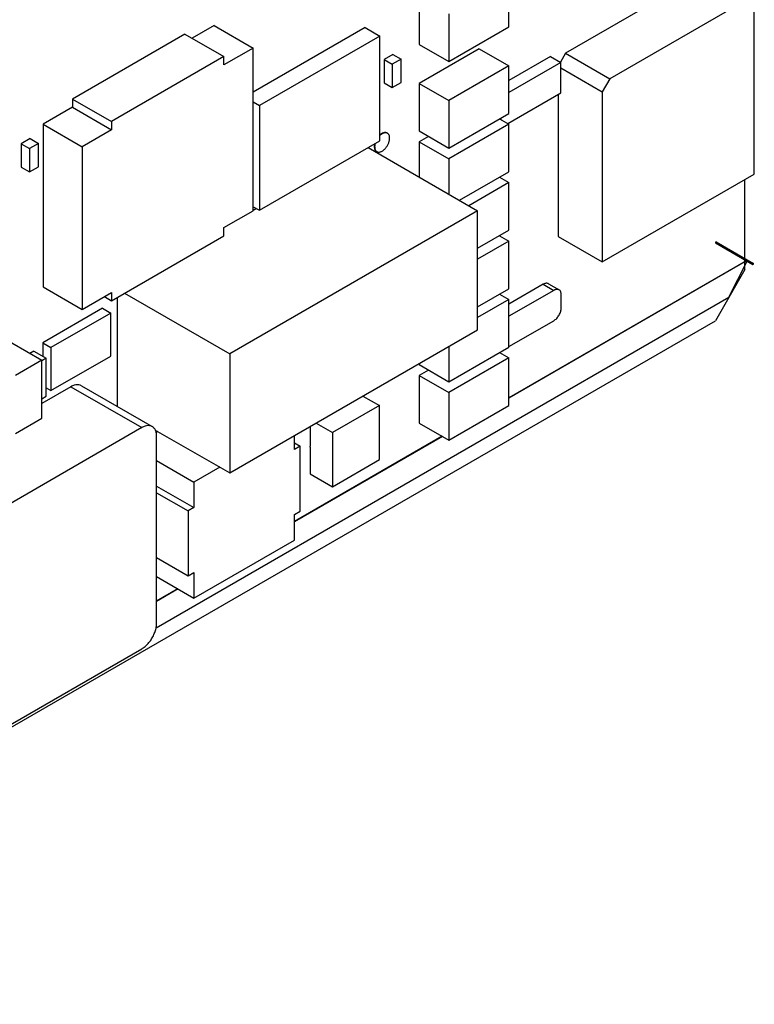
# Model space of a CAD drawing. Header units: inches. Extents: x 0 to 34, y 0 to 22.
# Tile 54 of 59: x 26.2 to 27.6, y 14.7 to 16.5. Entities that reach past the tile are written whole.
import ezdxf

# ---------------------------------------------------------------- set-up
doc = ezdxf.new("R2010")
doc.units = ezdxf.units.IN
doc.header["$LTSCALE"] = 1.87
doc.header["$MEASUREMENT"] = 0
doc.layers.get('0').update_dxf_attribs({"linetype": 'CONTINUOUS'})

msp = doc.modelspace()

# ---------------------------------------------------------------- linework, layer by layer
at = {"color": 7, "linetype": 'CONTINUOUS'}
for p, q in [((27.546, 16.6165), (27.2734, 16.4591)), ((27.1664, 16.5088), (27.1664, 16.5986)), ((26.9974, 16.5655), (26.9974, 16.4757)), ((27.6295, 16.5682), (27.3569, 16.4108)), ((27.6295, 16.2307), (27.6295, 16.5682)), ((27.0533, 16.5333), (27.0533, 16.4435)), ((26.6106, 16.5114), (26.5689, 16.4873)), ((26.6106, 16.5114), (26.6842, 16.4689)), ((26.8952, 16.5074), (26.6842, 16.3855)), ((26.8952, 16.5074), (26.9228, 16.4915)), ((27.0533, 16.4435), (27.1664, 16.5088)), ((26.5555, 16.495), (26.3434, 16.3726)), ((26.5555, 16.495), (26.629, 16.4526)), ((26.9228, 16.4915), (26.6959, 16.3605)), ((26.9228, 16.2938), (26.9228, 16.4915)), ((26.6842, 16.4689), (26.629, 16.4371)), ((26.6842, 16.1619), (26.6842, 16.4689)), ((26.9974, 16.4757), (27.0533, 16.4435)), ((27.1106, 16.4676), (26.9974, 16.4022)), ((27.1106, 16.4676), (27.1664, 16.4353)), ((26.629, 16.4526), (26.4169, 16.3301)), ((26.629, 16.4371), (26.629, 16.4526)), ((26.9479, 16.4569), (26.931, 16.4471)), ((26.931, 16.4471), (26.9465, 16.4382)), ((26.931, 16.4471), (26.931, 16.4031)), ((26.9635, 16.448), (26.9465, 16.4382)), ((26.9479, 16.4569), (26.9635, 16.448)), ((26.9635, 16.4039), (26.9635, 16.448)), ((27.2449, 16.4529), (27.1664, 16.4076)), ((27.2449, 16.4529), (27.2647, 16.4414)), ((27.2734, 16.4591), (27.2636, 16.4421)), ((27.2734, 16.4591), (27.3569, 16.4108)), ((26.9465, 16.4382), (26.9465, 16.3941)), ((27.1664, 16.4353), (27.0533, 16.37)), ((27.2647, 16.4414), (27.1664, 16.3847)), ((27.1664, 16.3455), (27.1664, 16.4353)), ((27.2647, 16.3843), (27.2647, 16.4414)), ((27.2647, 16.4314), (27.3428, 16.3863)), ((27.3569, 16.4108), (27.3428, 16.3863)), ((26.931, 16.4031), (26.9465, 16.3941)), ((26.9465, 16.3941), (26.9635, 16.4039)), ((26.9974, 16.4022), (27.0533, 16.37)), ((26.9974, 16.4022), (26.9974, 16.3124)), ((26.3434, 16.3726), (26.3434, 16.3571)), ((26.3434, 16.3726), (26.4169, 16.3301)), ((27.0533, 16.37), (27.0533, 16.2802)), ((27.1643, 16.3263), (27.2647, 16.3843)), ((27.2593, 16.3811), (27.2593, 16.1134)), ((27.3428, 16.3863), (27.3428, 16.0652)), ((26.3434, 16.3571), (26.2882, 16.3252)), ((26.3434, 16.3571), (26.4169, 16.3146)), ((26.6842, 16.3672), (26.6959, 16.3605)), ((26.6959, 16.3605), (26.6959, 16.1628)), ((27.0533, 16.2802), (27.1664, 16.3455)), ((27.1488, 16.3353), (27.1664, 16.3251)), ((27.1516, 16.3369), (27.1516, 16.3337)), ((26.2882, 16.3252), (26.2882, 16.0182)), ((26.2882, 16.3252), (26.3617, 16.2827)), ((26.4169, 16.3146), (26.3617, 16.2827)), ((26.4169, 16.3301), (26.4169, 16.3146)), ((26.9974, 16.3124), (27.0533, 16.2802)), ((27.1664, 16.3251), (27.0533, 16.2598)), ((27.1664, 16.2353), (27.1664, 16.3251)), ((26.2635, 16.2979), (26.2465, 16.2881)), ((26.2635, 16.2979), (26.279, 16.2889)), ((26.6959, 16.1628), (26.9228, 16.2938)), ((26.9367, 16.3085), (26.9374, 16.3081)), ((27.0151, 16.3022), (26.9974, 16.292)), ((26.2465, 16.2881), (26.2465, 16.244)), ((26.2465, 16.2881), (26.262, 16.2791)), ((26.279, 16.2889), (26.262, 16.2791)), ((26.262, 16.2791), (26.262, 16.235)), ((26.279, 16.2448), (26.279, 16.2889)), ((26.3617, 16.2827), (26.3617, 15.9758)), ((26.9009, 16.2811), (27.1075, 16.1618)), ((26.9974, 16.292), (27.0533, 16.2598)), ((26.9974, 16.292), (26.9974, 16.2254)), ((26.9167, 16.2739), (26.9174, 16.2735)), ((27.0533, 16.2598), (27.0533, 16.1931)), ((26.2465, 16.244), (26.262, 16.235)), ((26.262, 16.235), (26.279, 16.2448)), ((27.0733, 16.1815), (27.1664, 16.2353)), ((27.1488, 16.2251), (27.1664, 16.2149)), ((27.3428, 16.0652), (27.6295, 16.2307)), ((27.6119, 16.072), (27.6119, 16.2206)), ((27.1664, 16.2149), (27.091, 16.1713)), ((27.1664, 16.1251), (27.1664, 16.2149)), ((26.6842, 16.1695), (26.6959, 16.1628)), ((26.6904, 16.1659), (26.6842, 16.1623)), ((26.629, 16.1301), (26.6842, 16.1619)), ((27.1075, 16.1618), (26.6398, 15.8917)), ((27.1075, 15.937), (27.1075, 16.1618)), ((26.629, 16.1146), (26.629, 16.1301)), ((26.4169, 15.9921), (26.629, 16.1146)), ((27.1075, 16.091), (27.1664, 16.1251)), ((27.1488, 16.1148), (27.1664, 16.1046)), ((27.2593, 16.1134), (27.3428, 16.0652)), ((27.1664, 16.1046), (27.1075, 16.0706)), ((27.1664, 16.0148), (27.1664, 16.1046)), ((27.5575, 16.1034), (27.556, 16.1026)), ((27.556, 16.1026), (27.6268, 16.0618)), ((27.556, 16.1026), (27.556, 16.101)), ((27.556, 16.101), (27.6268, 16.0602)), ((27.5575, 16.1034), (27.6282, 16.0626)), ((27.614, 16.0675), (27.1664, 15.8091)), ((27.6148, 16.0671), (27.1664, 15.8082)), ((27.5817, 15.999), (27.616, 16.0664)), ((27.6119, 16.0512), (27.6119, 16.0688)), ((27.6282, 16.0626), (27.6268, 16.0618)), ((27.6268, 16.0618), (27.6268, 16.0602)), ((27.6268, 16.0602), (27.6282, 16.061)), ((27.6282, 16.061), (27.6282, 16.0626)), ((27.6119, 16.0512), (27.5561, 15.9544)), ((26.2882, 16.0182), (26.3617, 15.9758)), ((27.2315, 16.023), (27.1664, 15.9854)), ((27.2315, 16.023), (27.2513, 16.0116)), ((27.2415, 16.024), (27.2613, 16.0126)), ((26.3617, 15.9758), (26.4169, 16.0076)), ((26.4035, 15.9998), (26.4169, 15.9921)), ((26.4169, 16.0076), (26.4169, 15.9921)), ((26.4277, 15.9983), (26.4277, 15.7927)), ((26.4415, 16.0063), (26.6398, 15.8917)), ((26.5009, 15.375), (27.5817, 15.999)), ((27.1075, 15.9808), (27.1664, 16.0148)), ((27.1488, 16.0046), (27.1664, 15.9944)), ((27.2513, 16.0116), (27.1664, 15.9626)), ((27.2654, 15.9789), (27.2654, 16.0034)), ((27.1664, 15.9944), (27.1075, 15.9604)), ((27.1664, 15.9046), (27.1664, 15.9944)), ((26.3999, 15.9777), (26.2872, 15.9126)), ((26.4155, 15.9687), (26.3027, 15.9036)), ((26.3999, 15.9777), (26.4155, 15.9687)), ((26.4155, 15.8877), (26.4155, 15.9687)), ((24.0234, 13.9147), (27.5561, 15.9544)), ((27.1664, 15.9054), (27.2513, 15.9544)), ((26.6398, 15.667), (27.1075, 15.937)), ((26.2291, 15.9123), (26.2857, 15.8796)), ((26.2872, 15.9126), (26.3027, 15.9036)), ((26.2872, 15.9126), (26.2872, 15.8874)), ((26.3027, 15.9036), (26.3027, 15.8226)), ((27.0533, 15.9057), (27.0533, 15.8393)), ((27.0533, 15.8393), (27.1664, 15.9046)), ((26.2705, 15.897), (26.2631, 15.8927)), ((26.2705, 15.897), (26.2938, 15.8835)), ((26.3027, 15.8226), (26.4155, 15.8877)), ((26.6398, 15.8917), (26.6398, 15.667)), ((27.1488, 15.8944), (27.1664, 15.8842)), ((26.2857, 15.8796), (26.2355, 15.8507)), ((26.2938, 15.8835), (26.2857, 15.8788)), ((26.2857, 15.7702), (26.2857, 15.8796)), ((26.2938, 15.8117), (26.2938, 15.8835)), ((26.9974, 15.8734), (26.9974, 15.8715)), ((26.9974, 15.8715), (27.0533, 15.8393)), ((27.1664, 15.8842), (27.0533, 15.8189)), ((27.1664, 15.7944), (27.1664, 15.8842)), ((27.0151, 15.8613), (26.9974, 15.8511)), ((26.9974, 15.8511), (27.0533, 15.8189)), ((26.9974, 15.8511), (26.9974, 15.7613)), ((26.3404, 15.8298), (26.2857, 15.7982)), ((26.3404, 15.8298), (26.474, 15.7526)), ((26.3601, 15.8317), (26.4937, 15.7546)), ((26.2857, 15.807), (26.2938, 15.8117)), ((26.2938, 15.8277), (26.3027, 15.8226)), ((26.8913, 15.8121), (26.9223, 15.7942)), ((27.0533, 15.8189), (27.0533, 15.7291)), ((26.9223, 15.7942), (26.8339, 15.7432)), ((26.9223, 15.6922), (26.9223, 15.7942)), ((27.0533, 15.7291), (27.1664, 15.7944)), ((26.2355, 15.7413), (26.2857, 15.7702)), ((26.8029, 15.7611), (26.8339, 15.7432)), ((26.9974, 15.7613), (27.0533, 15.7291)), ((26.474, 15.7526), (26.1706, 15.5774)), ((26.4995, 15.748), (26.6398, 15.667)), ((26.5043, 15.7452), (26.5012, 15.7434)), ((26.5019, 15.3836), (26.5019, 15.7365)), ((26.762, 15.7111), (26.762, 15.7375)), ((27.0406, 15.7364), (26.762, 15.5755)), ((26.7915, 15.7545), (26.7915, 15.7181)), ((26.8339, 15.7432), (26.8339, 15.6411)), ((27.0413, 15.736), (26.762, 15.5747)), ((26.762, 15.7237), (26.7729, 15.7174)), ((26.7729, 15.7174), (26.762, 15.7111)), ((26.7729, 15.5949), (26.7729, 15.7174)), ((26.7915, 15.716), (26.7915, 15.6656)), ((26.5019, 15.6906), (26.5725, 15.6498)), ((26.8339, 15.6411), (26.9223, 15.6922)), ((26.621, 15.6778), (26.5725, 15.6498)), ((26.7915, 15.6656), (26.8339, 15.6411)), ((26.5725, 15.6498), (26.5725, 15.6017)), ((26.5019, 15.6424), (26.5725, 15.6017)), ((26.5019, 15.6297), (26.5615, 15.5953)), ((26.5725, 15.6017), (26.5615, 15.5953)), ((26.5615, 15.5953), (26.5615, 15.4729)), ((26.762, 15.5886), (26.7729, 15.5949)), ((26.762, 15.5404), (26.762, 15.5886)), ((26.5725, 15.431), (26.762, 15.5404)), ((26.5019, 15.5073), (26.5615, 15.4729)), ((26.5615, 15.4729), (26.5725, 15.4792)), ((26.5725, 15.4792), (26.5725, 15.431)), ((26.5019, 15.4718), (26.5725, 15.431)), ((26.5421, 15.4486), (26.5019, 15.4254)), ((26.5428, 15.4481), (26.5019, 15.4245)), ((26.1706, 15.1602), (26.474, 15.3354))]:
    msp.add_line(p, q, dxfattribs=at)
for points, knots in [([(26.9174, 16.2735), (26.9177, 16.2733), (26.9184, 16.273), (26.9198, 16.2726), (26.9216, 16.2725), (26.9235, 16.2728), (26.9255, 16.2734), (26.9275, 16.2744), (26.9295, 16.2758), (26.9315, 16.2774), (26.9334, 16.2793), (26.9351, 16.2815), (26.9367, 16.2838), (26.9381, 16.2862), (26.9394, 16.2888), (26.9403, 16.2914), (26.941, 16.294), (26.9415, 16.2965), (26.9416, 16.2982), (26.9416, 16.299)], [0, 0, 0, 0, 0.02066, 0.062781, 0.107232, 0.155125, 0.207107, 0.26339, 0.323831, 0.388009, 0.455293, 0.524899, 0.595938, 0.667461, 0.738499, 0.808103, 0.875385, 0.939561, 1, 1, 1, 1]), ([(26.9367, 16.3085), (26.9365, 16.3087), (26.9357, 16.309), (26.9343, 16.3094), (26.9325, 16.3095), (26.9306, 16.3092), (26.9287, 16.3085), (26.9266, 16.3075), (26.9247, 16.3062), (26.9234, 16.3052), (26.9228, 16.3046)], [0, 0, 0, 0, 0.053461, 0.162456, 0.277478, 0.401408, 0.535917, 0.681557, 0.837957, 1, 1, 1, 1]), ([(26.9367, 16.3085), (26.9362, 16.3087), (26.9351, 16.309), (26.9333, 16.3091), (26.9313, 16.3088), (26.9294, 16.3081), (26.9274, 16.3071), (26.9253, 16.3058), (26.9238, 16.3045), (26.923, 16.3037), (26.9228, 16.3035)], [0, 0, 0, 0, 0.107781, 0.221522, 0.344072, 0.477084, 0.621103, 0.775762, 0.939983, 1, 1, 1, 1]), ([(26.9416, 16.299), (26.9416, 16.2997), (26.9415, 16.3011), (26.9411, 16.3032), (26.9404, 16.305), (26.9394, 16.3065), (26.9384, 16.3075), (26.9377, 16.308), (26.9374, 16.3081)], [0, 0, 0, 0, 0.213709, 0.411083, 0.592934, 0.761715, 0.921655, 1, 1, 1, 1]), ([(26.9132, 16.2883), (26.9132, 16.2882), (26.913, 16.2872), (26.9127, 16.2855), (26.9126, 16.2838), (26.9126, 16.283)], [0, 0, 0, 0, 0.056815, 0.542551, 1, 1, 1, 1]), ([(26.9126, 16.283), (26.9126, 16.2823), (26.9127, 16.2808), (26.9131, 16.2788), (26.9138, 16.277), (26.9148, 16.2755), (26.9158, 16.2745), (26.9165, 16.274), (26.9167, 16.2739)], [0, 0, 0, 0, 0.213709, 0.411083, 0.592934, 0.761715, 0.921655, 1, 1, 1, 1]), ([(26.9142, 16.2888), (26.9141, 16.2884), (26.9137, 16.2872), (26.9134, 16.2851), (26.9133, 16.2834), (26.9133, 16.2826)], [0, 0, 0, 0, 0.207772, 0.615765, 1, 1, 1, 1]), ([(26.9133, 16.2826), (26.9133, 16.2819), (26.9134, 16.2804), (26.9138, 16.2784), (26.9145, 16.2766), (26.9155, 16.2751), (26.9163, 16.2743), (26.9167, 16.2739)], [0, 0, 0, 0, 0.231875, 0.446027, 0.643336, 0.826465, 1, 1, 1, 1]), ([(27.2415, 16.024), (27.2408, 16.0244), (27.2393, 16.0249), (27.2368, 16.025), (27.2341, 16.0243), (27.2324, 16.0235), (27.2315, 16.023)], [0, 0, 0, 0, 0.217808, 0.450974, 0.710212, 1, 1, 1, 1]), ([(27.2613, 16.0126), (27.2606, 16.0129), (27.2591, 16.0135), (27.2566, 16.0136), (27.2539, 16.0129), (27.2522, 16.0121), (27.2513, 16.0116)], [0, 0, 0, 0, 0.217808, 0.450974, 0.710212, 1, 1, 1, 1]), ([(27.2654, 16.0034), (27.2654, 16.0044), (27.2653, 16.0063), (27.2645, 16.009), (27.2632, 16.0111), (27.2619, 16.0122), (27.2613, 16.0126)], [0, 0, 0, 0, 0.289816, 0.549079, 0.782269, 1, 1, 1, 1]), ([(27.2513, 15.9544), (27.2522, 15.955), (27.2542, 15.9563), (27.2568, 15.9588), (27.2592, 15.9617), (27.2613, 15.9649), (27.2631, 15.9684), (27.2644, 15.972), (27.2652, 15.9755), (27.2654, 15.9778), (27.2654, 15.9789)], [0, 0, 0, 0, 0.114156, 0.23733, 0.366981, 0.500006, 0.63303, 0.762679, 0.885849, 1, 1, 1, 1]), ([(26.3601, 15.8317), (26.3593, 15.8321), (26.3569, 15.8332), (26.3523, 15.8339), (26.3463, 15.8327), (26.3424, 15.8309), (26.3404, 15.8298)], [0, 0, 0, 0, 0.123353, 0.38188, 0.671214, 1, 1, 1, 1]), ([(26.4937, 15.7545), (26.493, 15.755), (26.4906, 15.7561), (26.4859, 15.7567), (26.4799, 15.7555), (26.476, 15.7537), (26.474, 15.7526)], [0, 0, 0, 0, 0.123353, 0.38188, 0.671214, 1, 1, 1, 1]), ([(26.5019, 15.7365), (26.5019, 15.7388), (26.5015, 15.7431), (26.4995, 15.7488), (26.4966, 15.7526), (26.4945, 15.7541), (26.4937, 15.7545)], [0, 0, 0, 0, 0.328819, 0.61818, 0.876736, 1, 1, 1, 1]), ([(26.474, 15.3354), (26.4762, 15.3366), (26.4805, 15.3397), (26.4864, 15.3455), (26.4916, 15.3523), (26.496, 15.3599), (26.4993, 15.3678), (26.5014, 15.3758), (26.5019, 15.3811), (26.5019, 15.3836)], [0, 0, 0, 0, 0.131241, 0.273829, 0.423768, 0.576244, 0.72618, 0.868765, 1, 1, 1, 1])]:
    msp.add_open_spline(points, degree=3, knots=knots, dxfattribs=at)
for points in [[(26.9374, 16.3081), (26.9372, 16.3082), (26.9369, 16.3084), (26.9367, 16.3085)], [(26.9367, 16.3085), (26.9367, 16.3085), (26.9367, 16.3085), (26.9367, 16.3085)], [(26.9167, 16.2739), (26.9167, 16.2739), (26.9167, 16.2739), (26.9167, 16.2739)], [(26.9167, 16.2739), (26.917, 16.2738), (26.9172, 16.2736), (26.9174, 16.2735)], [(26.7914, 15.7181), (26.7914, 15.7178), (26.7913, 15.7174), (26.7913, 15.717)], [(26.7913, 15.717), (26.7913, 15.7167), (26.7913, 15.7163), (26.7914, 15.716)]]:
    msp.add_open_spline(points, degree=3, dxfattribs=at)

doc.saveas('drawing.dxf')
